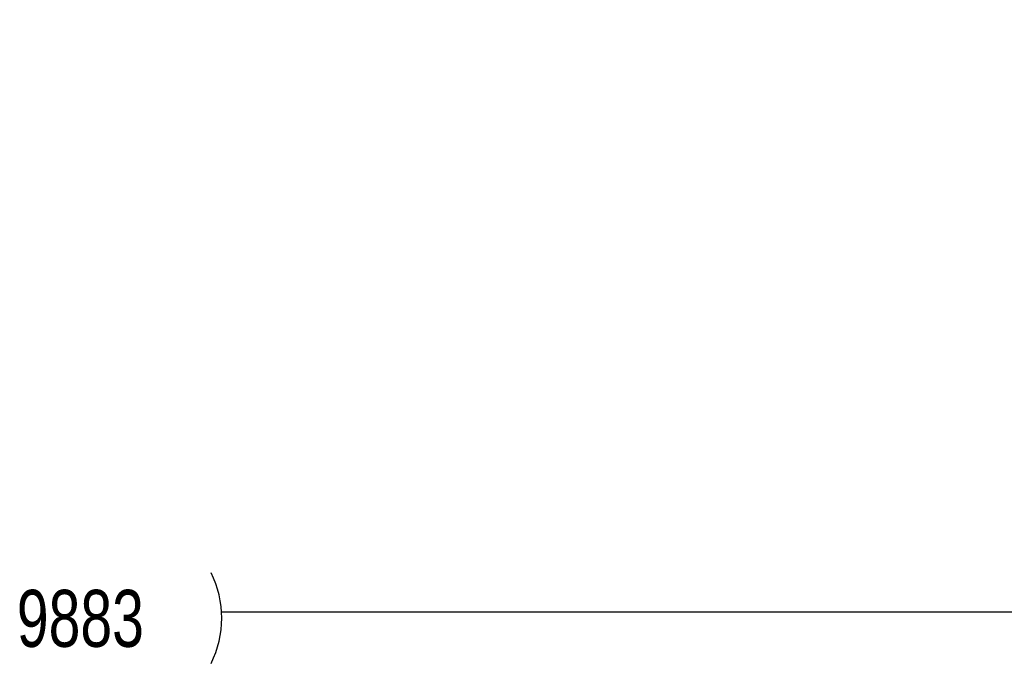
# Model space of a CAD drawing. Header units: inches. Extents: x 0.1 to 87.3, y 0.1 to 33.9.
# Tile 48 of 161: x 17.3 to 19.4, y 18.1 to 19.6. Entities that reach past the tile are written whole.
import ezdxf

# ---------------------------------------------------------------- set-up
doc = ezdxf.new("R2010")
doc.units = ezdxf.units.IN
doc.header["$MEASUREMENT"] = 0
doc.layers.add('DIMENSIONS', color=171, linetype='Continuous')
doc.styles.add('SLDTEXTSTYLE0', font='TXT', dxfattribs={"width": 0.75})
doc.dimstyles.new('SLDDIMSTYLE3', dxfattribs={"dimtxt": 0.125, "dimasz": 0.13, "dimexe": 0, "dimexo": 0.0625, "dimgap": 0.03125, "dimtad": 0, "dimtih": 1, "dimtoh": 1, "dimdec": 4, "dimlfac": 1.333333, "dimrnd": 1e-09, "dimzin": 12, "dimdsep": 46, "dimtxsty": 'SLDTEXTSTYLE0', "dimsah": 1, "dimcen": 0.09, "dimadec": 0, "dimazin": 3, "dimtfac": 1, "dimtdec": 4, "dimtofl": 0, "dimtmove": 0, "dimatfit": 3, "dimfxl": 0, "dimfrac": 2, "dimtolj": 1, "dimtzin": 12, "dimarcsym": 0})

# ---------------------------------------------------------------- blocks, each defined once
blk = doc.blocks.new('_D_6')
at = {"layer": 'DIMENSIONS'}
for p, q in [((1.8075, 22.5336), (1.8075, 18.1371)), ((31.7987, 22.2074), (31.7987, 18.1371)), ((1.8075, 18.2621), (17.0853, 18.2621)), ((31.7987, 18.2621), (17.7325, 18.2621))]:
    blk.add_line(p, q, dxfattribs=at)
for centre, start, end in [((17.3071, 18.2494), 153.4349, 206.5651), ((17.5106, 18.2494), 333.4349, 26.5651)]:
    blk.add_arc(centre, 0.2219, start, end, dxfattribs=at)
for points in [[(1.8075, 18.2621), (1.9375, 18.2421), (1.9375, 18.2821)], [(31.7987, 18.2621), (31.6687, 18.2821), (31.6687, 18.2421)]]:
    blk.add_solid(points, dxfattribs=at)
at = {"layer": 'DIMENSIONS', "insert": (17.1087, 18.3113), "char_height": 0.125, "attachment_point": 1, "style": 'SLDTEXTSTYLE0'}
blk.add_mtext('39.9883', dxfattribs=at)

msp = doc.modelspace()

# ---------------------------------------------------------------- dimensions: what is measured, and where the dimension line sits
at = {"layer": 'DIMENSIONS'}
dim = msp.add_linear_dim(base=(1.807477, 18.262123), p1=(31.798685, 22.257365), p2=(1.807477, 22.583647), text='(<>)', dimstyle='SLDDIMSTYLE3', dxfattribs=at)
dim.commit()
dim.dimension.update_dxf_attribs({"geometry": '_D_6', "text_midpoint": (17.408862, 18.262123), "dimtype": 160})

doc.saveas('drawing.dxf')
